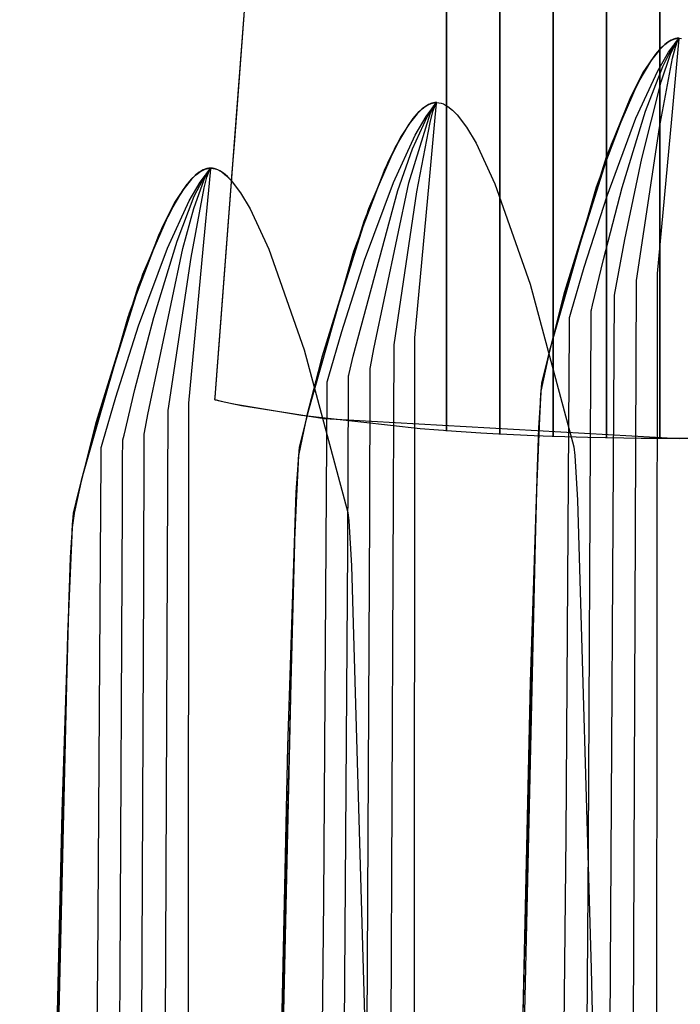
# Model space of a CAD drawing. Extents: x -1.87 to 2.02, y -1.45 to 3.07.
# Tile 53 of 59: x 0.59 to 0.66, y 2.3 to 2.4. Entities that reach past the tile are written whole.
import ezdxf

# ---------------------------------------------------------------- set-up
doc = ezdxf.new("R2010")
doc.units = 0

msp = doc.modelspace()

# ---------------------------------------------------------------- linework, layer by layer
at = {"layer": 'Layer 1', "color": 7, "linetype": 'CONTINUOUS'}
for p, q in [((0.634401, 2.380535), (0.634401, 2.52762)), ((0.650267, 2.363938), (0.650267, 2.517009)), ((0.655555, 2.363876), (0.655555, 2.517205)), ((0.639693, 2.364204), (0.639693, 2.515658)), ((0.64498, 2.50921), (0.64498, 2.359425)), ((0.650267, 2.509662), (0.650267, 2.35932)), ((0.634401, 2.506986), (0.634401, 2.359901)), ((0.622177, 2.498642), (0.61179, 2.362561)), ((0.655555, 2.488225), (0.655555, 2.368013)), ((0.620686, 2.479105), (0.612395, 2.370479)), ((0.615217, 2.407452), (0.613372, 2.383291)), ((0.656028, 2.392777), (0.655371, 2.392119)), ((0.656028, 2.392777), (0.655371, 2.392119)), ((0.65593, 2.392692), (0.655536, 2.392303)), ((0.65593, 2.392692), (0.655536, 2.392303)), ((0.655742, 2.392515), (0.656042, 2.392788)), ((0.656321, 2.393001), (0.65593, 2.392692)), ((0.656321, 2.393001), (0.65593, 2.392692)), ((0.656353, 2.393023), (0.656028, 2.392777)), ((0.656353, 2.393023), (0.656028, 2.392777)), ((0.656042, 2.392788), (0.65634, 2.393014)), ((0.656707, 2.393227), (0.656321, 2.393001)), ((0.656707, 2.393227), (0.656321, 2.393001)), ((0.65634, 2.393014), (0.656636, 2.393191)), ((0.656675, 2.393211), (0.656353, 2.393023)), ((0.656675, 2.393211), (0.656353, 2.393023)), ((0.656412, 2.392013), (0.657464, 2.393412)), ((0.65662, 2.391834), (0.657056, 2.392793)), ((0.656636, 2.393191), (0.656928, 2.393318)), ((0.656993, 2.393339), (0.656675, 2.393211)), ((0.656993, 2.393339), (0.656675, 2.393211)), ((0.656898, 2.393307), (0.656707, 2.393227)), ((0.656898, 2.393307), (0.656707, 2.393227)), ((0.657088, 2.393365), (0.656898, 2.393307)), ((0.657088, 2.393365), (0.656898, 2.393307)), ((0.656928, 2.393318), (0.657218, 2.393392)), ((0.657151, 2.393379), (0.656993, 2.393339)), ((0.657151, 2.393379), (0.656993, 2.393339)), ((0.657056, 2.392793), (0.657264, 2.393148)), ((0.657277, 2.3934), (0.657088, 2.393365)), ((0.657277, 2.3934), (0.657088, 2.393365)), ((0.657094, 2.392508), (0.65734, 2.3932)), ((0.657308, 2.393404), (0.657151, 2.393379)), ((0.657308, 2.393404), (0.657151, 2.393379)), ((0.657218, 2.393392), (0.657464, 2.393412)), ((0.657264, 2.393148), (0.657464, 2.393412)), ((0.657464, 2.393412), (0.657277, 2.3934)), ((0.657464, 2.393412), (0.657277, 2.3934)), ((0.657464, 2.393412), (0.657308, 2.393404)), ((0.657464, 2.393412), (0.657308, 2.393404)), ((0.657331, 2.391928), (0.657461, 2.393332)), ((0.65734, 2.3932), (0.657396, 2.393309)), ((0.657396, 2.393309), (0.657449, 2.39339)), ((0.657449, 2.39339), (0.657462, 2.393406)), ((0.657461, 2.393332), (0.657468, 2.393411)), ((0.657462, 2.393406), (0.657466, 2.393409)), ((0.657464, 2.393412), (0.657464, 2.393412)), ((0.657464, 2.393412), (0.657464, 2.393412)), ((0.657464, 2.393412), (0.657464, 2.393412)), ((0.657464, 2.393412), (0.657464, 2.393412)), ((0.657464, 2.393412), (0.657466, 2.393412)), ((0.657467, 2.393412), (0.657464, 2.393412)), ((0.657467, 2.393412), (0.657464, 2.393412)), ((0.657466, 2.393412), (0.657468, 2.393412)), ((0.657466, 2.393409), (0.657467, 2.393411)), ((0.657468, 2.393412), (0.657467, 2.393412)), ((0.657467, 2.393411), (0.657468, 2.393412)), ((0.657468, 2.393412), (0.657467, 2.393412)), ((0.657468, 2.393412), (0.657687, 2.393396)), ((0.657468, 2.393411), (0.657468, 2.393412)), ((0.657468, 2.393412), (0.657468, 2.393412)), ((0.657468, 2.393412), (0.657468, 2.393412)), ((0.657468, 2.393412), (0.657468, 2.393412)), ((0.657468, 2.393412), (0.657468, 2.393412)), ((0.657468, 2.393412), (0.657468, 2.393412)), ((0.657468, 2.393412), (0.657468, 2.393412)), ((0.657468, 2.393412), (0.657468, 2.393412)), ((0.657468, 2.393412), (0.657468, 2.393412)), ((0.657468, 2.393412), (0.657468, 2.393412)), ((0.657468, 2.393412), (0.657468, 2.393412)), ((0.657468, 2.393412), (0.657468, 2.393412)), ((0.657468, 2.393412), (0.657468, 2.393412)), ((0.657468, 2.393412), (0.657468, 2.393412)), ((0.657468, 2.393412), (0.657468, 2.393412)), ((0.657468, 2.393412), (0.657468, 2.393412)), ((0.657468, 2.393412), (0.657468, 2.393412)), ((0.657468, 2.393412), (0.657468, 2.393412)), ((0.657468, 2.393412), (0.657468, 2.393412)), ((0.657468, 2.393412), (0.657468, 2.393412)), ((0.657468, 2.393412), (0.657468, 2.393412)), ((0.657468, 2.393412), (0.657468, 2.393412)), ((0.65391, 2.389993), (0.655136, 2.391836)), ((0.655371, 2.392119), (0.654707, 2.391258)), ((0.655371, 2.392119), (0.654707, 2.391258)), ((0.655536, 2.392303), (0.65474, 2.391306)), ((0.655536, 2.392303), (0.65474, 2.391306)), ((0.655136, 2.391836), (0.655742, 2.392515)), ((0.655335, 2.390164), (0.656412, 2.392013)), ((0.655691, 2.389076), (0.65662, 2.391834)), ((0.656723, 2.385381), (0.657331, 2.391928)), ((0.656816, 2.391445), (0.657094, 2.392508)), ((0.654707, 2.391258), (0.653366, 2.388999)), ((0.654707, 2.391258), (0.653366, 2.388999)), ((0.65474, 2.391306), (0.653936, 2.39004)), ((0.65474, 2.391306), (0.653936, 2.39004)), ((0.655512, 2.384552), (0.656816, 2.391445)), ((0.653936, 2.39004), (0.652327, 2.386835)), ((0.653936, 2.39004), (0.652327, 2.386835)), ((0.652678, 2.387603), (0.65391, 2.389993)), ((0.653172, 2.385475), (0.655335, 2.390164)), ((0.653366, 2.388999), (0.650715, 2.382863)), ((0.653366, 2.388999), (0.650715, 2.382863)), ((0.65377, 2.381464), (0.655691, 2.389076)), ((0.632664, 2.386845), (0.632277, 2.386619)), ((0.632664, 2.386845), (0.632277, 2.386619)), ((0.632664, 2.386845), (0.632277, 2.386619)), ((0.632297, 2.386632), (0.632592, 2.386809)), ((0.632632, 2.386829), (0.63231, 2.386641)), ((0.63237, 2.385631), (0.633421, 2.38703)), ((0.632592, 2.386809), (0.632885, 2.386936)), ((0.63295, 2.386957), (0.632632, 2.386829)), ((0.632855, 2.386925), (0.632664, 2.386845)), ((0.632855, 2.386925), (0.632664, 2.386845)), ((0.632855, 2.386925), (0.632664, 2.386845)), ((0.633045, 2.386983), (0.632855, 2.386925)), ((0.633045, 2.386983), (0.632855, 2.386925)), ((0.633045, 2.386983), (0.632855, 2.386925)), ((0.632885, 2.386936), (0.633175, 2.38701)), ((0.633108, 2.386997), (0.63295, 2.386957)), ((0.633014, 2.386406), (0.633246, 2.386797)), ((0.633234, 2.387018), (0.633045, 2.386983)), ((0.633234, 2.387018), (0.633045, 2.386983)), ((0.633234, 2.387018), (0.633045, 2.386983)), ((0.633054, 2.386126), (0.6333, 2.386818)), ((0.633265, 2.387022), (0.633108, 2.386997)), ((0.633175, 2.38701), (0.633421, 2.38703)), ((0.633421, 2.38703), (0.633234, 2.387018)), ((0.633421, 2.38703), (0.633234, 2.387018)), ((0.633421, 2.38703), (0.633234, 2.387018)), ((0.633246, 2.386797), (0.633358, 2.386951)), ((0.633421, 2.38703), (0.633265, 2.387022)), ((0.633291, 2.385546), (0.633421, 2.38695)), ((0.6333, 2.386818), (0.633356, 2.386927)), ((0.633356, 2.386927), (0.63341, 2.387008)), ((0.633358, 2.386951), (0.633413, 2.387017)), ((0.63341, 2.387008), (0.633423, 2.387024)), ((0.633413, 2.387017), (0.63342, 2.387025)), ((0.63342, 2.387025), (0.633423, 2.387029)), ((0.633421, 2.38703), (0.633421, 2.38703)), ((0.633421, 2.38703), (0.633421, 2.38703)), ((0.633421, 2.38703), (0.633421, 2.38703)), ((0.633421, 2.38703), (0.633421, 2.38703)), ((0.633421, 2.38703), (0.633424, 2.38703)), ((0.633428, 2.38703), (0.633421, 2.38703)), ((0.633428, 2.38703), (0.633421, 2.38703)), ((0.633424, 2.38703), (0.633421, 2.38703)), ((0.633421, 2.38695), (0.633429, 2.387029)), ((0.633423, 2.387029), (0.633424, 2.38703)), ((0.633423, 2.387024), (0.633426, 2.387027)), ((0.633424, 2.38703), (0.633429, 2.38703)), ((0.633424, 2.38703), (0.633425, 2.38703)), ((0.633425, 2.38703), (0.633424, 2.38703)), ((0.633425, 2.38703), (0.633425, 2.38703)), ((0.633425, 2.38703), (0.633425, 2.38703)), ((0.633425, 2.38703), (0.633425, 2.38703)), ((0.633425, 2.38703), (0.633425, 2.38703)), ((0.633425, 2.38703), (0.633425, 2.38703)), ((0.633425, 2.38703), (0.633425, 2.38703)), ((0.633425, 2.38703), (0.633425, 2.38703)), ((0.633425, 2.38703), (0.633425, 2.38703)), ((0.633425, 2.38703), (0.633425, 2.38703)), ((0.633426, 2.387027), (0.633428, 2.387029)), ((0.633429, 2.38703), (0.633428, 2.38703)), ((0.633428, 2.387029), (0.633429, 2.38703)), ((0.633429, 2.38703), (0.633428, 2.38703)), ((0.633429, 2.38703), (0.633648, 2.387014)), ((0.633429, 2.387029), (0.633429, 2.38703)), ((0.633429, 2.38703), (0.633429, 2.38703)), ((0.633429, 2.38703), (0.633429, 2.38703)), ((0.633429, 2.38703), (0.633429, 2.38703)), ((0.633429, 2.38703), (0.633429, 2.38703)), ((0.633429, 2.38703), (0.633429, 2.38703)), ((0.633429, 2.38703), (0.633429, 2.38703)), ((0.633429, 2.38703), (0.633429, 2.38703)), ((0.633429, 2.38703), (0.633429, 2.38703)), ((0.633429, 2.38703), (0.633429, 2.38703)), ((0.633429, 2.38703), (0.633429, 2.38703)), ((0.633429, 2.38703), (0.633429, 2.38703)), ((0.633429, 2.38703), (0.633429, 2.38703)), ((0.633429, 2.38703), (0.633429, 2.38703)), ((0.633429, 2.38703), (0.633429, 2.38703)), ((0.633429, 2.38703), (0.633429, 2.38703)), ((0.633429, 2.38703), (0.633429, 2.38703)), ((0.633429, 2.38703), (0.633429, 2.38703)), ((0.633429, 2.38703), (0.633429, 2.38703)), ((0.633429, 2.38703), (0.633429, 2.38703)), ((0.633429, 2.38703), (0.633429, 2.38703)), ((0.633429, 2.38703), (0.633429, 2.38703)), ((0.633648, 2.387014), (0.633868, 2.386966)), ((0.633868, 2.386966), (0.63409, 2.386888)), ((0.63409, 2.386888), (0.634315, 2.386779)), ((0.634315, 2.386779), (0.63454, 2.386641)), ((0.652327, 2.386835), (0.649234, 2.378644)), ((0.652327, 2.386835), (0.649234, 2.378644)), ((0.650268, 2.381646), (0.652678, 2.387603)), ((0.630671, 2.379063), (0.632773, 2.385909)), ((0.631493, 2.385921), (0.630697, 2.384924)), ((0.631493, 2.385921), (0.630697, 2.384924)), ((0.631493, 2.385921), (0.630697, 2.384924)), ((0.631093, 2.385454), (0.631699, 2.386133)), ((0.631985, 2.386395), (0.631328, 2.385737)), ((0.631887, 2.38631), (0.631493, 2.385921)), ((0.631887, 2.38631), (0.631493, 2.385921)), ((0.631887, 2.38631), (0.631493, 2.385921)), ((0.631699, 2.386133), (0.631999, 2.386406)), ((0.632277, 2.386619), (0.631887, 2.38631)), ((0.632277, 2.386619), (0.631887, 2.38631)), ((0.632277, 2.386619), (0.631887, 2.38631)), ((0.63231, 2.386641), (0.631985, 2.386395)), ((0.631999, 2.386406), (0.632297, 2.386632)), ((0.632773, 2.385909), (0.633014, 2.386406)), ((0.632776, 2.385063), (0.633054, 2.386126)), ((0.63454, 2.386641), (0.634996, 2.38628)), ((0.634996, 2.38628), (0.635456, 2.385813)), ((0.635456, 2.385813), (0.636387, 2.384581)), ((0.630664, 2.384876), (0.629323, 2.382617)), ((0.629867, 2.383611), (0.631093, 2.385454)), ((0.630697, 2.384924), (0.629894, 2.383658)), ((0.630697, 2.384924), (0.629894, 2.383658)), ((0.630697, 2.384924), (0.629894, 2.383658)), ((0.631328, 2.385737), (0.630664, 2.384876)), ((0.631293, 2.383782), (0.63237, 2.385631)), ((0.631471, 2.37817), (0.632776, 2.385063)), ((0.632684, 2.378999), (0.633291, 2.385546)), ((0.650319, 2.377788), (0.653172, 2.385475)), ((0.655304, 2.370089), (0.656723, 2.385381)), ((0.636387, 2.384581), (0.637326, 2.382997)), ((0.653238, 2.369365), (0.655512, 2.384552)), ((0.613372, 2.383291), (0.613069, 2.379311)), ((0.629894, 2.383658), (0.628285, 2.380453)), ((0.629894, 2.383658), (0.628285, 2.380453)), ((0.629894, 2.383658), (0.628285, 2.380453)), ((0.628636, 2.381221), (0.629867, 2.383611)), ((0.629131, 2.379093), (0.631293, 2.383782)), ((0.637326, 2.382997), (0.639196, 2.378982)), ((0.650715, 2.382863), (0.646157, 2.368346)), ((0.650715, 2.382863), (0.646157, 2.368346)), ((0.629323, 2.382617), (0.626673, 2.376481)), ((0.626226, 2.375264), (0.628636, 2.381221)), ((0.646141, 2.368286), (0.650268, 2.381646)), ((0.65209, 2.373454), (0.65377, 2.381464)), ((0.609305, 2.379622), (0.609605, 2.379895)), ((0.609884, 2.380111), (0.609493, 2.379802)), ((0.609884, 2.380111), (0.609493, 2.379802)), ((0.609884, 2.380111), (0.609493, 2.379802)), ((0.609903, 2.38012), (0.609519, 2.379821)), ((0.609916, 2.380133), (0.609591, 2.379887)), ((0.609605, 2.379895), (0.609903, 2.38012)), ((0.61027, 2.380337), (0.609884, 2.380111)), ((0.61027, 2.380337), (0.609884, 2.380111)), ((0.61027, 2.380337), (0.609884, 2.380111)), ((0.610282, 2.380339), (0.609903, 2.38012)), ((0.609903, 2.38012), (0.610199, 2.380298)), ((0.610238, 2.380321), (0.609916, 2.380133)), ((0.609975, 2.379123), (0.611027, 2.380522)), ((0.610199, 2.380298), (0.610491, 2.380424)), ((0.610556, 2.380449), (0.610238, 2.380321)), ((0.610461, 2.380417), (0.61027, 2.380337)), ((0.610461, 2.380417), (0.61027, 2.380337)), ((0.610461, 2.380417), (0.61027, 2.380337)), ((0.61047, 2.380417), (0.610282, 2.380339)), ((0.610379, 2.3794), (0.610619, 2.379897)), ((0.610651, 2.380475), (0.610461, 2.380417)), ((0.610651, 2.380475), (0.610461, 2.380417)), ((0.610651, 2.380475), (0.610461, 2.380417)), ((0.610657, 2.380473), (0.61047, 2.380417)), ((0.610491, 2.380424), (0.610781, 2.380498)), ((0.610714, 2.38049), (0.610556, 2.380449)), ((0.610619, 2.379897), (0.610852, 2.380289)), ((0.61084, 2.380511), (0.610651, 2.380475)), ((0.61084, 2.380511), (0.610651, 2.380475)), ((0.61084, 2.380511), (0.610651, 2.380475)), ((0.610843, 2.380507), (0.610657, 2.380473)), ((0.610657, 2.379618), (0.610903, 2.38031)), ((0.610871, 2.380514), (0.610714, 2.38049)), ((0.610781, 2.380498), (0.611027, 2.380518)), ((0.611027, 2.380522), (0.61084, 2.380511)), ((0.611027, 2.380522), (0.61084, 2.380511)), ((0.611027, 2.380522), (0.61084, 2.380511)), ((0.611027, 2.380518), (0.610843, 2.380507)), ((0.610852, 2.380289), (0.610964, 2.380443)), ((0.611027, 2.380522), (0.610871, 2.380514)), ((0.610897, 2.379038), (0.611028, 2.380442)), ((0.610903, 2.38031), (0.610959, 2.380419)), ((0.610959, 2.380419), (0.611012, 2.3805)), ((0.610964, 2.380443), (0.611019, 2.380509)), ((0.611012, 2.3805), (0.611025, 2.380516)), ((0.611019, 2.380509), (0.611026, 2.380517)), ((0.611025, 2.380516), (0.611029, 2.380519)), ((0.611026, 2.380517), (0.61103, 2.380521)), ((0.611035, 2.380522), (0.611027, 2.380522)), ((0.61103, 2.380522), (0.611027, 2.380522)), ((0.61103, 2.380522), (0.611027, 2.380522)), ((0.611028, 2.380518), (0.611027, 2.380518)), ((0.611027, 2.380518), (0.611027, 2.380518)), ((0.611027, 2.380518), (0.611027, 2.380518)), ((0.611027, 2.380518), (0.611027, 2.380518)), ((0.611027, 2.380518), (0.611027, 2.380518)), ((0.611027, 2.380518), (0.611027, 2.380518)), ((0.611027, 2.380518), (0.611027, 2.380518)), ((0.611027, 2.380518), (0.611027, 2.380518)), ((0.611027, 2.380518), (0.611027, 2.380518)), ((0.611027, 2.380518), (0.611027, 2.380518)), ((0.611027, 2.380518), (0.611028, 2.380518)), ((0.611028, 2.380442), (0.611035, 2.380521)), ((0.61103, 2.380518), (0.611028, 2.380518)), ((0.611028, 2.380518), (0.61103, 2.380518)), ((0.611029, 2.380519), (0.61103, 2.380521)), ((0.61103, 2.380521), (0.611031, 2.380522)), ((0.611031, 2.380522), (0.61103, 2.380522)), ((0.61103, 2.380521), (0.611031, 2.380522)), ((0.611031, 2.380522), (0.61103, 2.380522)), ((0.611034, 2.380518), (0.61103, 2.380518)), ((0.61103, 2.380518), (0.611035, 2.380518)), ((0.611031, 2.380522), (0.611031, 2.380522)), ((0.611031, 2.380522), (0.611031, 2.380522)), ((0.611031, 2.380522), (0.611031, 2.380522)), ((0.611031, 2.380522), (0.611031, 2.380522)), ((0.611031, 2.380522), (0.611031, 2.380522)), ((0.611031, 2.380522), (0.611031, 2.380522)), ((0.611031, 2.380522), (0.611031, 2.380522)), ((0.611031, 2.380522), (0.611031, 2.380522)), ((0.611031, 2.380522), (0.611031, 2.380522)), ((0.611031, 2.380522), (0.611031, 2.380522)), ((0.611031, 2.380522), (0.611031, 2.380522)), ((0.611031, 2.380522), (0.611031, 2.380522)), ((0.611031, 2.380522), (0.611031, 2.380522)), ((0.611031, 2.380522), (0.611031, 2.380522)), ((0.611031, 2.380522), (0.611031, 2.380522)), ((0.611031, 2.380522), (0.611031, 2.380522)), ((0.611031, 2.380522), (0.611031, 2.380522)), ((0.611031, 2.380522), (0.611031, 2.380522)), ((0.611031, 2.380522), (0.611031, 2.380522)), ((0.611035, 2.380518), (0.611034, 2.380518)), ((0.611035, 2.380521), (0.611035, 2.380522)), ((0.611035, 2.380522), (0.611035, 2.380522)), ((0.611035, 2.380522), (0.611035, 2.380522)), ((0.611035, 2.380522), (0.611035, 2.380522)), ((0.611035, 2.380522), (0.611035, 2.380522)), ((0.611035, 2.380522), (0.611035, 2.380522)), ((0.611035, 2.380522), (0.611035, 2.380522)), ((0.611035, 2.380522), (0.611035, 2.380522)), ((0.611035, 2.380522), (0.611035, 2.380522)), ((0.611035, 2.380522), (0.611035, 2.380522)), ((0.611035, 2.380522), (0.611035, 2.380522)), ((0.611035, 2.380522), (0.611035, 2.380522)), ((0.611035, 2.380522), (0.611035, 2.380522)), ((0.611035, 2.380522), (0.611035, 2.380522)), ((0.611189, 2.38051), (0.611035, 2.380518)), ((0.611035, 2.380518), (0.611035, 2.380518)), ((0.611035, 2.380518), (0.611035, 2.380518)), ((0.611035, 2.380518), (0.611254, 2.380502)), ((0.611372, 2.38048), (0.611189, 2.38051)), ((0.611254, 2.380502), (0.611474, 2.380455)), ((0.611556, 2.380428), (0.611372, 2.38048)), ((0.611474, 2.380455), (0.611697, 2.380376)), ((0.611741, 2.380355), (0.611556, 2.380428)), ((0.611697, 2.380376), (0.611921, 2.380267)), ((0.611928, 2.380261), (0.611741, 2.380355)), ((0.611921, 2.380267), (0.612146, 2.380129)), ((0.612304, 2.380013), (0.611928, 2.380261)), ((0.612146, 2.380129), (0.612602, 2.379769)), ((0.612684, 2.379686), (0.612304, 2.380013)), ((0.628285, 2.380453), (0.625192, 2.372262)), ((0.628285, 2.380453), (0.625192, 2.372262)), ((0.628285, 2.380453), (0.625192, 2.372262)), ((0.634401, 2.357501), (0.634401, 2.380535)), ((0.607473, 2.3771), (0.608699, 2.378942)), ((0.608934, 2.379229), (0.60827, 2.378368)), ((0.609099, 2.379414), (0.608303, 2.378416)), ((0.609099, 2.379414), (0.608303, 2.378416)), ((0.609099, 2.379414), (0.608303, 2.378416)), ((0.609132, 2.379445), (0.60835, 2.378478)), ((0.608699, 2.378942), (0.609305, 2.379622)), ((0.608898, 2.377273), (0.609975, 2.379123)), ((0.609591, 2.379887), (0.608934, 2.379229)), ((0.609493, 2.379802), (0.609099, 2.379414)), ((0.609493, 2.379802), (0.609099, 2.379414)), ((0.609493, 2.379802), (0.609099, 2.379414)), ((0.609519, 2.379821), (0.609132, 2.379445)), ((0.609353, 2.376509), (0.610379, 2.3794)), ((0.61029, 2.372491), (0.610897, 2.379038)), ((0.610379, 2.378553), (0.610657, 2.379618)), ((0.612602, 2.379769), (0.613062, 2.379301)), ((0.613066, 2.379287), (0.612684, 2.379686)), ((0.613062, 2.379301), (0.613993, 2.378069)), ((0.613067, 2.379286), (0.613066, 2.379287)), ((0.613069, 2.379311), (0.613067, 2.379288)), ((0.613067, 2.379288), (0.613067, 2.379286)), ((0.613067, 2.379286), (0.613067, 2.379286)), ((0.626279, 2.371406), (0.629131, 2.379093)), ((0.627192, 2.362591), (0.630671, 2.379063)), ((0.631265, 2.363707), (0.632684, 2.378999)), ((0.639196, 2.378982), (0.642696, 2.369008)), ((0.60827, 2.378368), (0.606929, 2.376109)), ((0.608303, 2.378416), (0.6075, 2.37715)), ((0.608303, 2.378416), (0.6075, 2.37715)), ((0.608303, 2.378416), (0.6075, 2.37715)), ((0.60835, 2.378478), (0.607561, 2.377251)), ((0.609075, 2.37166), (0.610379, 2.378553)), ((0.613993, 2.378069), (0.614932, 2.376486)), ((0.629199, 2.362983), (0.631471, 2.37817)), ((0.649234, 2.378644), (0.644621, 2.36244)), ((0.649234, 2.378644), (0.644621, 2.36244)), ((0.6075, 2.37715), (0.605891, 2.373945)), ((0.6075, 2.37715), (0.605891, 2.373945)), ((0.6075, 2.37715), (0.605891, 2.373945)), ((0.607561, 2.377251), (0.605979, 2.374138)), ((0.606242, 2.37471), (0.607473, 2.3771)), ((0.606735, 2.372583), (0.608898, 2.377273)), ((0.648056, 2.370707), (0.650319, 2.377788)), ((0.606929, 2.376109), (0.604279, 2.369973)), ((0.608275, 2.372553), (0.609353, 2.376509)), ((0.614932, 2.376486), (0.616802, 2.372471)), ((0.626673, 2.376481), (0.622117, 2.361964)), ((0.622101, 2.361904), (0.626226, 2.375264)), ((0.605979, 2.374138), (0.602929, 2.366145)), ((0.603833, 2.368754), (0.606242, 2.37471)), ((0.605891, 2.373945), (0.602799, 2.365755)), ((0.605891, 2.373945), (0.602799, 2.365755)), ((0.605891, 2.373945), (0.602799, 2.365755)), ((0.651039, 2.367928), (0.65209, 2.373454)), ((0.603882, 2.364895), (0.606735, 2.372583)), ((0.604794, 2.356079), (0.608275, 2.372553)), ((0.608871, 2.357199), (0.61029, 2.372491)), ((0.616802, 2.372471), (0.620302, 2.362499)), ((0.625192, 2.372262), (0.620581, 2.356058)), ((0.625192, 2.372262), (0.620581, 2.356058)), ((0.625192, 2.372262), (0.620581, 2.356058)), ((0.606801, 2.356471), (0.609075, 2.37166)), ((0.624016, 2.364325), (0.626279, 2.371406)), ((0.612395, 2.370479), (0.611496, 2.358704)), ((0.646764, 2.366277), (0.648056, 2.370707)), ((0.604279, 2.369973), (0.599723, 2.355456)), ((0.652338, 2.14356), (0.653238, 2.369365)), ((0.655138, 2.143248), (0.655304, 2.370089)), ((0.599707, 2.355396), (0.603833, 2.368754)), ((0.642696, 2.369008), (0.647028, 2.35288)), ((0.643851, 2.359215), (0.646141, 2.368286)), ((0.646157, 2.368346), (0.644606, 2.362378)), ((0.646157, 2.368346), (0.644606, 2.362378)), ((0.64992, 2.1761), (0.651039, 2.367928)), ((0.655555, 2.368013), (0.655555, 2.354982)), ((0.646638, 2.365823), (0.646764, 2.366277)), ((0.602799, 2.365755), (0.598188, 2.349551)), ((0.602799, 2.365755), (0.598188, 2.349551)), ((0.602799, 2.365755), (0.598188, 2.349551)), ((0.602929, 2.366145), (0.598306, 2.350027)), ((0.646596, 2.364471), (0.646601, 2.365508)), ((0.646601, 2.365508), (0.646602, 2.365684)), ((0.646602, 2.365692), (0.646603, 2.365694)), ((0.646602, 2.365684), (0.646602, 2.365692)), ((0.646602, 2.365692), (0.646602, 2.365692)), ((0.646602, 2.365692), (0.646602, 2.365692)), ((0.646602, 2.365692), (0.646602, 2.365692)), ((0.646602, 2.365692), (0.646602, 2.365692)), ((0.646602, 2.365692), (0.646602, 2.365692)), ((0.646602, 2.365692), (0.646602, 2.365692)), ((0.646602, 2.365692), (0.646602, 2.365692)), ((0.646603, 2.365694), (0.646609, 2.365716)), ((0.646609, 2.365716), (0.646638, 2.365823)), ((0.601619, 2.357814), (0.603882, 2.364895)), ((0.622725, 2.359895), (0.624016, 2.364325)), ((0.646572, 2.359837), (0.646596, 2.364471)), ((0.631098, 2.136869), (0.631265, 2.363707)), ((0.639693, 2.356121), (0.639693, 2.364204)), ((0.650267, 2.355767), (0.650267, 2.363938)), ((0.655555, 2.355692), (0.655555, 2.363876)), ((0.61179, 2.362561), (0.611427, 2.357808)), ((0.620302, 2.362499), (0.624631, 2.346372)), ((0.626866, 2.360812), (0.627192, 2.362591)), ((0.628299, 2.137178), (0.629199, 2.362983)), ((0.644606, 2.362378), (0.643758, 2.358416)), ((0.644606, 2.362378), (0.643758, 2.358416)), ((0.644621, 2.36244), (0.644019, 2.359947)), ((0.644621, 2.36244), (0.644019, 2.359947)), ((0.619811, 2.352833), (0.622101, 2.361904)), ((0.622117, 2.361964), (0.620566, 2.355997)), ((0.626829, 2.360126), (0.62683, 2.36053)), ((0.62683, 2.360613), (0.626831, 2.360614)), ((0.62683, 2.360612), (0.62683, 2.360613)), ((0.62683, 2.360613), (0.62683, 2.360613)), ((0.62683, 2.360613), (0.62683, 2.360613)), ((0.62683, 2.360613), (0.62683, 2.360613)), ((0.62683, 2.360613), (0.62683, 2.360613)), ((0.62683, 2.360613), (0.62683, 2.360613)), ((0.62683, 2.360613), (0.62683, 2.360613)), ((0.62683, 2.360613), (0.62683, 2.360613)), ((0.62683, 2.360606), (0.62683, 2.360612)), ((0.62683, 2.36053), (0.62683, 2.360606)), ((0.626831, 2.360617), (0.626837, 2.36065)), ((0.626831, 2.360614), (0.626831, 2.360617)), ((0.626837, 2.36065), (0.626866, 2.360812)), ((0.622569, 2.359334), (0.622599, 2.359441)), ((0.622599, 2.359441), (0.622725, 2.359895)), ((0.626791, 2.346006), (0.626829, 2.360126)), ((0.634401, 2.359901), (0.634401, 2.354765)), ((0.644019, 2.359947), (0.643826, 2.359069)), ((0.644019, 2.359947), (0.643826, 2.359069)), ((0.64498, 2.359425), (0.64498, 2.354195)), ((0.646279, 2.314302), (0.646572, 2.359837)), ((0.611496, 2.358704), (0.611421, 2.357727)), ((0.622557, 2.358089), (0.622562, 2.359126)), ((0.622562, 2.359126), (0.622563, 2.359302)), ((0.622563, 2.359312), (0.622569, 2.359334)), ((0.622563, 2.35931), (0.622563, 2.359312)), ((0.622563, 2.359302), (0.622563, 2.35931)), ((0.622563, 2.35931), (0.622563, 2.35931)), ((0.622563, 2.35931), (0.622563, 2.35931)), ((0.622563, 2.35931), (0.622563, 2.35931)), ((0.622563, 2.35931), (0.622563, 2.35931)), ((0.622563, 2.35931), (0.622563, 2.35931)), ((0.622563, 2.35931), (0.622563, 2.35931)), ((0.622563, 2.35931), (0.622563, 2.35931)), ((0.643758, 2.358416), (0.643395, 2.351034)), ((0.643758, 2.358416), (0.643395, 2.351034)), ((0.64355, 2.354781), (0.643851, 2.359215)), ((0.643826, 2.359069), (0.643735, 2.358112)), ((0.643826, 2.359069), (0.643735, 2.358112)), ((0.650267, 2.35932), (0.650267, 2.35407)), ((0.600327, 2.353383), (0.601619, 2.357814)), ((0.611427, 2.357808), (0.611409, 2.357571)), ((0.611421, 2.357727), (0.611409, 2.357573)), ((0.611409, 2.357573), (0.611409, 2.35757)), ((0.611409, 2.357571), (0.611409, 2.35757)), ((0.611409, 2.35757), (0.611409, 2.35757)), ((0.611409, 2.35757), (0.611409, 2.35757)), ((0.611409, 2.35757), (0.611409, 2.35757)), ((0.611409, 2.35757), (0.611409, 2.35757)), ((0.611409, 2.35757), (0.611409, 2.35757)), ((0.611409, 2.35757), (0.611409, 2.35757)), ((0.611409, 2.35757), (0.611409, 2.35757)), ((0.611409, 2.35757), (0.611409, 2.35757)), ((0.611409, 2.35757), (0.61141, 2.357569)), ((0.611409, 2.35757), (0.611409, 2.35757)), ((0.611409, 2.35757), (0.611409, 2.35757)), ((0.611409, 2.35757), (0.611409, 2.35757)), ((0.611409, 2.35757), (0.611409, 2.35757)), ((0.611409, 2.35757), (0.611409, 2.35757)), ((0.611409, 2.35757), (0.611409, 2.35757)), ((0.611409, 2.35757), (0.611409, 2.35757)), ((0.611409, 2.35757), (0.611409, 2.35757)), ((0.611409, 2.35757), (0.61141, 2.357569)), ((0.61141, 2.357569), (0.611412, 2.357569)), ((0.61141, 2.357569), (0.611412, 2.357569)), ((0.611412, 2.357569), (0.61142, 2.357567)), ((0.611412, 2.357569), (0.611419, 2.357567)), ((0.611419, 2.357567), (0.611447, 2.35756)), ((0.61142, 2.357567), (0.611451, 2.357559)), ((0.611447, 2.35756), (0.611751, 2.357487)), ((0.611451, 2.357559), (0.611575, 2.357528)), ((0.611575, 2.357528), (0.612076, 2.357409)), ((0.611751, 2.357487), (0.613275, 2.357158)), ((0.622532, 2.353455), (0.622557, 2.358089)), ((0.634401, 2.355177), (0.634401, 2.357501)), ((0.643735, 2.358112), (0.643279, 2.347833)), ((0.643735, 2.358112), (0.643279, 2.347833)), ((0.605905, 2.130666), (0.606801, 2.356471)), ((0.608704, 2.130358), (0.608871, 2.357199)), ((0.612076, 2.357409), (0.614094, 2.356983)), ((0.613275, 2.357158), (0.620028, 2.356017)), ((0.614094, 2.356983), (0.622275, 2.355684)), ((0.604468, 2.3543), (0.604794, 2.356079)), ((0.620566, 2.355997), (0.619719, 2.352034)), ((0.620581, 2.356058), (0.61998, 2.353565)), ((0.620581, 2.356058), (0.61998, 2.353565)), ((0.620581, 2.356058), (0.61998, 2.353565)), ((0.620028, 2.356017), (0.631792, 2.354711)), ((0.622275, 2.355684), (0.657452, 2.3537)), ((0.639693, 2.354397), (0.639693, 2.356121)), ((0.650267, 2.354025), (0.650267, 2.355767)), ((0.655555, 2.353947), (0.655555, 2.355692)), ((0.597418, 2.346325), (0.599707, 2.355396)), ((0.599723, 2.355456), (0.598172, 2.349489)), ((0.631792, 2.354711), (0.633619, 2.354565)), ((0.633619, 2.354565), (0.634089, 2.35453)), ((0.634089, 2.35453), (0.634325, 2.354512)), ((0.634325, 2.354512), (0.634385, 2.354508)), ((0.634385, 2.354508), (0.634399, 2.354507)), ((0.634399, 2.354507), (0.634401, 2.354507)), ((0.634401, 2.354631), (0.634401, 2.355177)), ((0.634401, 2.354765), (0.634401, 2.354508)), ((0.634401, 2.35452), (0.634401, 2.354631)), ((0.634401, 2.35451), (0.634401, 2.35452)), ((0.634401, 2.354507), (0.634401, 2.35451)), ((0.634401, 2.354508), (0.634401, 2.354507)), ((0.634401, 2.354507), (0.634401, 2.354507)), ((0.634401, 2.354507), (0.634401, 2.354507)), ((0.634401, 2.354507), (0.637802, 2.354285)), ((0.634401, 2.354507), (0.634401, 2.354507)), ((0.634401, 2.354507), (0.634401, 2.354507)), ((0.634401, 2.354507), (0.634401, 2.354507)), ((0.634401, 2.354507), (0.634401, 2.354507)), ((0.634401, 2.354507), (0.634401, 2.354507)), ((0.642724, 2.329538), (0.64355, 2.354781)), ((0.655555, 2.354982), (0.655555, 2.353901)), ((0.657452, 2.3537), (0.685814, 2.354924)), ((0.604393, 2.339494), (0.604432, 2.353614)), ((0.604432, 2.353614), (0.604433, 2.354018)), ((0.604433, 2.354102), (0.604434, 2.354105)), ((0.604433, 2.354101), (0.604433, 2.354102)), ((0.604433, 2.3541), (0.604433, 2.354101)), ((0.604433, 2.354101), (0.604433, 2.354101)), ((0.604433, 2.354101), (0.604433, 2.354101)), ((0.604433, 2.354101), (0.604433, 2.354101)), ((0.604433, 2.354101), (0.604433, 2.354101)), ((0.604433, 2.354101), (0.604433, 2.354101)), ((0.604433, 2.354101), (0.604433, 2.354101)), ((0.604433, 2.354101), (0.604433, 2.354101)), ((0.604433, 2.354095), (0.604433, 2.3541)), ((0.604433, 2.354018), (0.604433, 2.354095)), ((0.604434, 2.354105), (0.604439, 2.354138)), ((0.604439, 2.354138), (0.604468, 2.3543)), ((0.61998, 2.353565), (0.619787, 2.352687)), ((0.61998, 2.353565), (0.619787, 2.352687)), ((0.61998, 2.353565), (0.619787, 2.352687)), ((0.637802, 2.354285), (0.639598, 2.354185)), ((0.639598, 2.354185), (0.639655, 2.354182)), ((0.639655, 2.354182), (0.639684, 2.35418)), ((0.639684, 2.35418), (0.639691, 2.35418)), ((0.639691, 2.35418), (0.639693, 2.35418)), ((0.639693, 2.354233), (0.639693, 2.354397)), ((0.639693, 2.354192), (0.639693, 2.354233)), ((0.639693, 2.354183), (0.639693, 2.354192)), ((0.639693, 2.35418), (0.639693, 2.354183)), ((0.639693, 2.35418), (0.639693, 2.35418)), ((0.639693, 2.35418), (0.639693, 2.35418)), ((0.64498, 2.354195), (0.64498, 2.353933)), ((0.64498, 2.353933), (0.64498, 2.353932)), ((0.64498, 2.353932), (0.64498, 2.353932)), ((0.64498, 2.353932), (0.64498, 2.353932)), ((0.64498, 2.353932), (0.648406, 2.353844)), ((0.648406, 2.353844), (0.650176, 2.353808)), ((0.650176, 2.353808), (0.650231, 2.353807)), ((0.650231, 2.353807), (0.650259, 2.353806)), ((0.650259, 2.353806), (0.650266, 2.353806)), ((0.650266, 2.353806), (0.650267, 2.353806)), ((0.650267, 2.35407), (0.650267, 2.353807)), ((0.650267, 2.353859), (0.650267, 2.354025)), ((0.650267, 2.353818), (0.650267, 2.353859)), ((0.650267, 2.353809), (0.650267, 2.353818)), ((0.650267, 2.353806), (0.650267, 2.353809)), ((0.650267, 2.353807), (0.650267, 2.353806)), ((0.650267, 2.353806), (0.650267, 2.353806)), ((0.650267, 2.353806), (0.650267, 2.353806)), ((0.650267, 2.353806), (0.653688, 2.353746)), ((0.650267, 2.353806), (0.650267, 2.353806)), ((0.650267, 2.353806), (0.650267, 2.353806)), ((0.653688, 2.353746), (0.655461, 2.353728)), ((0.655461, 2.353728), (0.655518, 2.353727)), ((0.655518, 2.353727), (0.655546, 2.353727)), ((0.655546, 2.353727), (0.655553, 2.353727)), ((0.655553, 2.353727), (0.655555, 2.353727)), ((0.655555, 2.353781), (0.655555, 2.353947)), ((0.655555, 2.353901), (0.655555, 2.353731)), ((0.655555, 2.35374), (0.655555, 2.353781)), ((0.655555, 2.353727), (0.660729, 2.353749)), ((0.655555, 2.35373), (0.655555, 2.35374)), ((0.655555, 2.353731), (0.655555, 2.353727)), ((0.655555, 2.353728), (0.655555, 2.35373)), ((0.655555, 2.353727), (0.655555, 2.353728)), ((0.655555, 2.353727), (0.655555, 2.353727)), ((0.655555, 2.353727), (0.655555, 2.353727)), ((0.655555, 2.353727), (0.655555, 2.353727)), ((0.655555, 2.353727), (0.655555, 2.353727)), ((0.600159, 2.351578), (0.600164, 2.352614)), ((0.600164, 2.352614), (0.600165, 2.35279)), ((0.600165, 2.352799), (0.600166, 2.352801)), ((0.600165, 2.352798), (0.600165, 2.352799)), ((0.600165, 2.35279), (0.600165, 2.352798)), ((0.600165, 2.352798), (0.600165, 2.352798)), ((0.600165, 2.352798), (0.600165, 2.352798)), ((0.600165, 2.352798), (0.600165, 2.352798)), ((0.600165, 2.352798), (0.600165, 2.352798)), ((0.600165, 2.352798), (0.600165, 2.352798)), ((0.600165, 2.352798), (0.600165, 2.352798)), ((0.600166, 2.352801), (0.600172, 2.352822)), ((0.600172, 2.352822), (0.600201, 2.352929)), ((0.600201, 2.352929), (0.600327, 2.353383)), ((0.619511, 2.3484), (0.619811, 2.352833)), ((0.619787, 2.352687), (0.619695, 2.35173)), ((0.619787, 2.352687), (0.619695, 2.35173)), ((0.619787, 2.352687), (0.619695, 2.35173)), ((0.622239, 2.30792), (0.622532, 2.353455)), ((0.647028, 2.35288), (0.647131, 2.352034)), ((0.600135, 2.346944), (0.600159, 2.351578)), ((0.619695, 2.35173), (0.61924, 2.341452)), ((0.619695, 2.35173), (0.61924, 2.341452)), ((0.619695, 2.35173), (0.61924, 2.341452)), ((0.619719, 2.352034), (0.619356, 2.344653)), ((0.647131, 2.352034), (0.647375, 2.347594)), ((0.643395, 2.351034), (0.641283, 2.27054)), ((0.643395, 2.351034), (0.641283, 2.27054)), ((0.598306, 2.350027), (0.59767, 2.347415)), ((0.598172, 2.349489), (0.597325, 2.345526)), ((0.598188, 2.349551), (0.597586, 2.347057)), ((0.598188, 2.349551), (0.597586, 2.347057)), ((0.598188, 2.349551), (0.597586, 2.347057)), ((0.618685, 2.323158), (0.619511, 2.3484)), ((0.643279, 2.347833), (0.638527, 2.138452)), ((0.643279, 2.347833), (0.638527, 2.138452)), ((0.59767, 2.347415), (0.597278, 2.344892)), ((0.597586, 2.347057), (0.597393, 2.346179)), ((0.597586, 2.347057), (0.597393, 2.346179)), ((0.597586, 2.347057), (0.597393, 2.346179)), ((0.599842, 2.301408), (0.600135, 2.346944)), ((0.647375, 2.347594), (0.648737, 2.301114)), ((0.597117, 2.341891), (0.597418, 2.346325)), ((0.597393, 2.346179), (0.597302, 2.345222)), ((0.597393, 2.346179), (0.597302, 2.345222)), ((0.597393, 2.346179), (0.597302, 2.345222)), ((0.624631, 2.346372), (0.624733, 2.345526)), ((0.626043, 2.188902), (0.626791, 2.346006)), ((0.597278, 2.344892), (0.596824, 2.334297)), ((0.597302, 2.345222), (0.596846, 2.334943)), ((0.597302, 2.345222), (0.596846, 2.334943)), ((0.597302, 2.345222), (0.596846, 2.334943)), ((0.597325, 2.345526), (0.596962, 2.338144)), ((0.624733, 2.345526), (0.624978, 2.341085)), ((0.619356, 2.344653), (0.617244, 2.264162)), ((0.596291, 2.316648), (0.597117, 2.341891)), ((0.61924, 2.341452), (0.614488, 2.132074)), ((0.61924, 2.341452), (0.614488, 2.132074)), ((0.61924, 2.341452), (0.614488, 2.132074)), ((0.624978, 2.341085), (0.626342, 2.294603)), ((0.603646, 2.18239), (0.604393, 2.339494)), ((0.596962, 2.338144), (0.594849, 2.257649)), ((0.596846, 2.334943), (0.59209, 2.125558)), ((0.596846, 2.334943), (0.59209, 2.125558)), ((0.596846, 2.334943), (0.59209, 2.125558)), ((0.596824, 2.334297), (0.592116, 2.126889)), ((0.638845, 2.154562), (0.642724, 2.329538)), ((0.614806, 2.14818), (0.618685, 2.323158)), ((0.592409, 2.141668), (0.596291, 2.316648)), ((0.644662, 2.174784), (0.646279, 2.314302)), ((0.620621, 2.168403), (0.622239, 2.30792)), ((0.598226, 2.161891), (0.599842, 2.301408)), ((0.648737, 2.301114), (0.651784, 2.1612))]:
    msp.add_line(p, q, dxfattribs=at)
at = {"layer": 'Layer 1', "color": 8, "linetype": 'CONTINUOUS'}
for p, q in [((0.64498, 2.364026), (0.64498, 2.51653)), ((0.639693, 2.508388), (0.639693, 2.359636)), ((0.656028, 2.392777), (0.655371, 2.392119)), ((0.656353, 2.393023), (0.656028, 2.392777)), ((0.656675, 2.393211), (0.656353, 2.393023)), ((0.656666, 2.392269), (0.657071, 2.39291)), ((0.656993, 2.393339), (0.656675, 2.393211)), ((0.657151, 2.393379), (0.656993, 2.393339)), ((0.657071, 2.39291), (0.657464, 2.393412)), ((0.657308, 2.393404), (0.657151, 2.393379)), ((0.657464, 2.393412), (0.657308, 2.393404)), ((0.655371, 2.392119), (0.654707, 2.391258)), ((0.655834, 2.390619), (0.656666, 2.392269)), ((0.654707, 2.391258), (0.653366, 2.388999)), ((0.654126, 2.386184), (0.655834, 2.390619)), ((0.653366, 2.388999), (0.650715, 2.382863)), ((0.632664, 2.386845), (0.632277, 2.386619)), ((0.632855, 2.386925), (0.632664, 2.386845)), ((0.633045, 2.386983), (0.632855, 2.386925)), ((0.633234, 2.387018), (0.633045, 2.386983)), ((0.633158, 2.386703), (0.633325, 2.386915)), ((0.633421, 2.38703), (0.633234, 2.387018)), ((0.633325, 2.386915), (0.633407, 2.387011)), ((0.633407, 2.387011), (0.633418, 2.387022)), ((0.633418, 2.387022), (0.633423, 2.387028)), ((0.633424, 2.38703), (0.633421, 2.38703)), ((0.633423, 2.387028), (0.633424, 2.387029)), ((0.633424, 2.387029), (0.633425, 2.38703)), ((0.633425, 2.38703), (0.633424, 2.38703)), ((0.633425, 2.38703), (0.633425, 2.38703)), ((0.633425, 2.38703), (0.633425, 2.38703)), ((0.633425, 2.38703), (0.633425, 2.38703)), ((0.633425, 2.38703), (0.633425, 2.38703)), ((0.633425, 2.38703), (0.633425, 2.38703)), ((0.633425, 2.38703), (0.633425, 2.38703)), ((0.633425, 2.38703), (0.633425, 2.38703)), ((0.633425, 2.38703), (0.633425, 2.38703)), ((0.633425, 2.38703), (0.633425, 2.38703)), ((0.631493, 2.385921), (0.630697, 2.384924)), ((0.631887, 2.38631), (0.631493, 2.385921)), ((0.632277, 2.386619), (0.631887, 2.38631)), ((0.632471, 2.38561), (0.633158, 2.386703)), ((0.651819, 2.378606), (0.654126, 2.386184)), ((0.630697, 2.384924), (0.629894, 2.383658)), ((0.63104, 2.382428), (0.632471, 2.38561)), ((0.629894, 2.383658), (0.628285, 2.380453)), ((0.650715, 2.382863), (0.646157, 2.368346)), ((0.629592, 2.378309), (0.63104, 2.382428)), ((0.609916, 2.380133), (0.609591, 2.379887)), ((0.610238, 2.380321), (0.609916, 2.380133)), ((0.61023, 2.379379), (0.610634, 2.38002)), ((0.610556, 2.380449), (0.610238, 2.380321)), ((0.610714, 2.38049), (0.610556, 2.380449)), ((0.610634, 2.38002), (0.611027, 2.380522)), ((0.610871, 2.380514), (0.610714, 2.38049)), ((0.611027, 2.380522), (0.610871, 2.380514)), ((0.628285, 2.380453), (0.625192, 2.372262)), ((0.608934, 2.379229), (0.60827, 2.378368)), ((0.609591, 2.379887), (0.608934, 2.379229)), ((0.609398, 2.377729), (0.61023, 2.379379)), ((0.60827, 2.378368), (0.606929, 2.376109)), ((0.625142, 2.36189), (0.629592, 2.378309)), ((0.649952, 2.371466), (0.651819, 2.378606)), ((0.607691, 2.373294), (0.609398, 2.377729)), ((0.606929, 2.376109), (0.604279, 2.369973)), ((0.605384, 2.365716), (0.607691, 2.373294)), ((0.625192, 2.372262), (0.620581, 2.356058)), ((0.648872, 2.366943), (0.649952, 2.371466)), ((0.604279, 2.369973), (0.599723, 2.355456)), ((0.646157, 2.368346), (0.644606, 2.362378)), ((0.648735, 2.366053), (0.648736, 2.366303)), ((0.648736, 2.366342), (0.648737, 2.366344)), ((0.648736, 2.366341), (0.648736, 2.366342)), ((0.648736, 2.366303), (0.648736, 2.366341)), ((0.648736, 2.366341), (0.648736, 2.366341)), ((0.648736, 2.366341), (0.648736, 2.366341)), ((0.648736, 2.366341), (0.648736, 2.366341)), ((0.648736, 2.366341), (0.648736, 2.366341)), ((0.648736, 2.366341), (0.648736, 2.366341)), ((0.648736, 2.366341), (0.648736, 2.366341)), ((0.648736, 2.366341), (0.648736, 2.366341)), ((0.648737, 2.366344), (0.648742, 2.366366)), ((0.648742, 2.366366), (0.648766, 2.366477)), ((0.648766, 2.366477), (0.648872, 2.366943)), ((0.603516, 2.358576), (0.605384, 2.365716)), ((0.64873, 2.364872), (0.648735, 2.366053)), ((0.648711, 2.359958), (0.64873, 2.364872)), ((0.64498, 2.355886), (0.64498, 2.364026)), ((0.644606, 2.362378), (0.643758, 2.358416)), ((0.62474, 2.360153), (0.625142, 2.36189)), ((0.624692, 2.358829), (0.624696, 2.359898)), ((0.624696, 2.359898), (0.624697, 2.359958)), ((0.624697, 2.359963), (0.624705, 2.359996)), ((0.624697, 2.35996), (0.624697, 2.359963)), ((0.624697, 2.359959), (0.624697, 2.35996)), ((0.624697, 2.35996), (0.624697, 2.35996)), ((0.624697, 2.359958), (0.624697, 2.359959)), ((0.624697, 2.359959), (0.624697, 2.359959)), ((0.624697, 2.359959), (0.624697, 2.359959)), ((0.624697, 2.359959), (0.624697, 2.359959)), ((0.624697, 2.359959), (0.624697, 2.359959)), ((0.624697, 2.359959), (0.624697, 2.359959)), ((0.624697, 2.359959), (0.624697, 2.359959)), ((0.624697, 2.359959), (0.624697, 2.359959)), ((0.624705, 2.359996), (0.62474, 2.360153)), ((0.639693, 2.359636), (0.639693, 2.354441)), ((0.648487, 2.313467), (0.648711, 2.359958)), ((0.602436, 2.354053), (0.603516, 2.358576)), ((0.624626, 2.34276), (0.624692, 2.358829)), ((0.643758, 2.358416), (0.643395, 2.351034)), ((0.620581, 2.356058), (0.61998, 2.353565)), ((0.64498, 2.35415), (0.64498, 2.355886)), ((0.599723, 2.355456), (0.598172, 2.349489)), ((0.602305, 2.353477), (0.602329, 2.353587)), ((0.602329, 2.353587), (0.602436, 2.354053)), ((0.61998, 2.353565), (0.619787, 2.352687)), ((0.639693, 2.354441), (0.639693, 2.354181)), ((0.639693, 2.354181), (0.639693, 2.35418)), ((0.639693, 2.35418), (0.639693, 2.35418)), ((0.639693, 2.35418), (0.639693, 2.35418)), ((0.639693, 2.35418), (0.643099, 2.354008)), ((0.643099, 2.354008), (0.644885, 2.353935)), ((0.644885, 2.353935), (0.644943, 2.353933)), ((0.644943, 2.353933), (0.644971, 2.353932)), ((0.644971, 2.353932), (0.644978, 2.353932)), ((0.644978, 2.353932), (0.64498, 2.353932)), ((0.64498, 2.353985), (0.64498, 2.35415)), ((0.64498, 2.353944), (0.64498, 2.353985)), ((0.64498, 2.353935), (0.64498, 2.353944)), ((0.64498, 2.353932), (0.64498, 2.353935)), ((0.64498, 2.353932), (0.64498, 2.353932)), ((0.64498, 2.353932), (0.64498, 2.353932)), ((0.602293, 2.351982), (0.602298, 2.353163)), ((0.602298, 2.353163), (0.602299, 2.353414)), ((0.602299, 2.353452), (0.6023, 2.353454)), ((0.602299, 2.353451), (0.602299, 2.353452)), ((0.602299, 2.353452), (0.602299, 2.353452)), ((0.602299, 2.353452), (0.602299, 2.353452)), ((0.602299, 2.353452), (0.602299, 2.353452)), ((0.602299, 2.353452), (0.602299, 2.353452)), ((0.602299, 2.353452), (0.602299, 2.353452)), ((0.602299, 2.353452), (0.602299, 2.353452)), ((0.602299, 2.353452), (0.602299, 2.353452)), ((0.602299, 2.353414), (0.602299, 2.353451)), ((0.6023, 2.353454), (0.602305, 2.353477)), ((0.619787, 2.352687), (0.619695, 2.35173)), ((0.602274, 2.347068), (0.602293, 2.351982)), ((0.619695, 2.35173), (0.61924, 2.341452)), ((0.643395, 2.351034), (0.641283, 2.27054)), ((0.598172, 2.349489), (0.597325, 2.345526)), ((0.602051, 2.300576), (0.602274, 2.347068)), ((0.597325, 2.345526), (0.596962, 2.338144)), ((0.62346, 2.18459), (0.624626, 2.34276)), ((0.61924, 2.341452), (0.614488, 2.132074)), ((0.596962, 2.338144), (0.594849, 2.257649)), ((0.647263, 2.173156), (0.648487, 2.313467)), ((0.600829, 2.160263), (0.602051, 2.300576))]:
    msp.add_line(p, q, dxfattribs=at)

doc.saveas('drawing.dxf')
